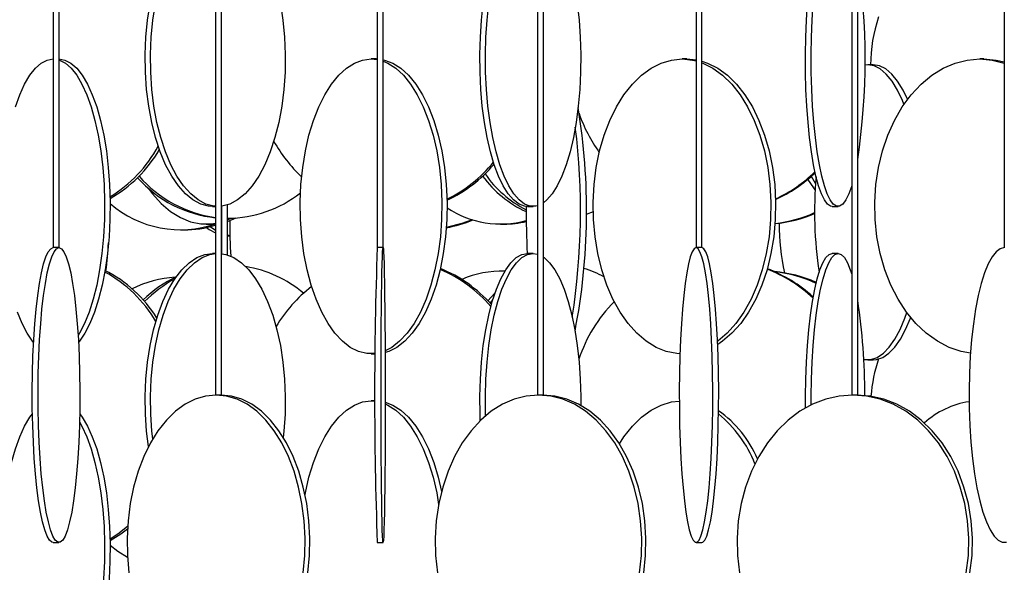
# Model space of a CAD drawing. Header units: millimetres. Extents: x 495 to 2657, y 518 to 2595.
# Tile 30 of 96: x 742 to 825, y 2105 to 2152. Entities that reach past the tile are written whole.
import ezdxf

# ---------------------------------------------------------------- set-up
doc = ezdxf.new("R2010")
doc.units = ezdxf.units.MM

msp = doc.modelspace()

# ---------------------------------------------------------------- linework, layer by layer
at = {"color": 7, "linetype": 'Continuous', "lineweight": 25}
for p, q in [((744.421, 2574.798), (744.421, 2132.548)), ((744.921, 2132.548), (744.921, 2574.798)), ((758.196, 2574.798), (758.196, 2120.048)), ((758.696, 2120.048), (758.696, 2574.798)), ((771.915, 2574.798), (771.915, 2132.548)), ((772.415, 2132.548), (772.415, 2574.798)), ((785.52, 2574.798), (785.52, 2120.048)), ((786.02, 2120.048), (786.02, 2574.798)), ((798.957, 2574.798), (798.957, 2132.548)), ((799.457, 2132.548), (799.457, 2574.798)), ((812.17, 2574.798), (812.17, 2120.048)), ((812.67, 2120.048), (812.67, 2574.798)), ((825.104, 2574.798), (825.104, 2132.548)), ((771.827, 2148.548), (771.388, 2148.548)), ((771.388, 2148.548), (771.915, 2148.5)), ((771.827, 2148.548), (771.915, 2148.547)), ((798.169, 2148.548), (797.77, 2148.548)), ((798.169, 2148.548), (798.957, 2148.48)), ((823.371, 2148.548), (823.021, 2148.548)), ((813.528, 2148.048), (813.28, 2148.03)), ((813.994, 2148.048), (813.528, 2148.048)), ((757.953, 2136.048), (758.196, 2136.048)), ((758.723, 2132.028), (758.723, 2136.069)), ((759.223, 2131.918), (759.223, 2136.179)), ((784.659, 2136.048), (785.133, 2136.048)), ((810.513, 2136.048), (811.005, 2136.048)), ((759.223, 2134.772), (759.957, 2135.071)), ((759.223, 2134.919), (759.517, 2135.051)), ((759.223, 2135.048), (759.307, 2135.048)), ((790.234, 2135.581), (789.631, 2135.363)), ((755.233, 2134.048), (755.507, 2134.048)), ((757.407, 2134.548), (757.807, 2134.548)), ((757.807, 2134.548), (758.216, 2134.567)), ((782.368, 2134.548), (782.671, 2134.548)), ((759.223, 2133.624), (759.41, 2133.587)), ((759.223, 2133.558), (759.411, 2133.549)), ((744.921, 2132.548), (744.421, 2132.548)), ((772.415, 2132.548), (771.915, 2132.548)), ((798.959, 2132.548), (798.957, 2132.548)), ((799.457, 2132.548), (798.959, 2132.548)), ((825.111, 2132.548), (825.104, 2132.548)), ((758.196, 2132.048), (757.953, 2132.048)), ((785.133, 2132.048), (784.659, 2132.048)), ((785.133, 2132.048), (785.52, 2131.991)), ((811.005, 2132.048), (810.513, 2132.048)), ((782.671, 2130.548), (782.368, 2130.548)), ((781.304, 2128.04), (781.899, 2128.681)), ((808.871, 2128.378), (808.912, 2128.436)), ((771.388, 2123.548), (771.745, 2123.548)), ((813.528, 2123.048), (813.994, 2123.048)), ((758.247, 2120.048), (758.196, 2120.048)), ((758.696, 2120.048), (758.247, 2120.048)), ((785.592, 2120.048), (785.52, 2120.048)), ((786.02, 2120.048), (785.592, 2120.048)), ((812.265, 2120.048), (812.17, 2120.048)), ((812.67, 2120.048), (812.265, 2120.048)), ((771.739, 2119.548), (771.388, 2119.548)), ((771.388, 2119.548), (771.739, 2119.527)), ((744.424, 2107.548), (744.919, 2107.548)), ((771.915, 2107.548), (772.415, 2107.548)), ((798.959, 2107.548), (799.455, 2107.548))]:
    msp.add_line(p, q, dxfattribs=at)
at = {"color": 7, "linetype": 'Continuous', "lineweight": 25, "flags": 128}
for points in [[(757.953, 2136.048), (757.614, 2136.07), (756.941, 2136.245), (756.282, 2136.593), (755.647, 2137.109), (755.044, 2137.785), (754.481, 2138.613), (753.968, 2139.58), (753.51, 2140.672), (753.115, 2141.876), (752.788, 2143.173), (752.533, 2144.545), (752.354, 2145.974), (752.254, 2147.438), (752.234, 2148.919), (752.294, 2150.394), (752.434, 2151.843), (752.651, 2153.246)], [(758.196, 2136.056), (758.059, 2136.07), (757.386, 2136.245), (756.727, 2136.593), (756.091, 2137.109), (755.488, 2137.785), (754.926, 2138.613), (754.412, 2139.58), (753.955, 2140.672), (753.56, 2141.876), (753.232, 2143.173), (752.978, 2144.545), (752.799, 2145.974), (752.699, 2147.438), (752.679, 2148.919), (752.739, 2150.394), (752.879, 2151.843), (753.096, 2153.246)], [(763.7, 2153.246), (763.917, 2151.843), (764.057, 2150.394), (764.117, 2148.919), (764.097, 2147.438), (763.997, 2145.974), (763.818, 2144.545), (763.563, 2143.173), (763.236, 2141.876), (762.841, 2140.672), (762.383, 2139.58), (761.87, 2138.613), (761.307, 2137.785), (760.704, 2137.109), (760.069, 2136.593), (759.41, 2136.245), (758.737, 2136.07), (758.723, 2136.069)], [(784.659, 2136.048), (784.42, 2136.07), (783.944, 2136.245), (783.479, 2136.593), (783.03, 2137.109), (782.604, 2137.785), (782.206, 2138.613), (781.844, 2139.58), (781.52, 2140.672), (781.241, 2141.876), (781.01, 2143.173), (780.83, 2144.545), (780.704, 2145.974), (780.633, 2147.438), (780.619, 2148.919), (780.661, 2150.394), (780.76, 2151.843), (780.913, 2153.246)], [(785.52, 2136.106), (785.372, 2136.07), (784.893, 2136.07), (784.417, 2136.245), (783.952, 2136.593), (783.503, 2137.109), (783.077, 2137.785), (782.68, 2138.613), (782.317, 2139.58), (781.994, 2140.672), (781.714, 2141.876), (781.483, 2143.173), (781.303, 2144.545), (781.177, 2145.974), (781.106, 2147.438), (781.092, 2148.919), (781.134, 2150.394), (781.233, 2151.843), (781.387, 2153.246)], [(788.879, 2153.246), (789.032, 2151.843), (789.131, 2150.394), (789.173, 2148.919), (789.159, 2147.438), (789.088, 2145.974), (788.962, 2144.545), (788.782, 2143.173), (788.551, 2141.876), (788.272, 2140.672), (787.948, 2139.58), (787.585, 2138.613), (787.188, 2137.785), (786.762, 2137.109), (786.313, 2136.593), (786.02, 2136.354)], [(810.513, 2136.048), (810.378, 2136.07), (810.11, 2136.245), (809.848, 2136.593), (809.595, 2137.109), (809.355, 2137.785), (809.132, 2138.613), (808.927, 2139.58), (808.745, 2140.672), (808.588, 2141.876), (808.458, 2143.173), (808.356, 2144.545), (808.285, 2145.974), (808.245, 2147.438), (808.237, 2148.919), (808.261, 2150.394), (808.317, 2151.843), (808.403, 2153.246)], [(812.17, 2137.807), (812.163, 2137.785), (811.923, 2137.109), (811.67, 2136.593), (811.408, 2136.245), (811.14, 2136.07), (810.87, 2136.07), (810.602, 2136.245), (810.34, 2136.593), (810.087, 2137.109), (809.847, 2137.785), (809.623, 2138.613), (809.419, 2139.58), (809.237, 2140.672), (809.079, 2141.876), (808.949, 2143.173), (808.848, 2144.545), (808.777, 2145.974), (808.737, 2147.438), (808.729, 2148.919), (808.753, 2150.394), (808.808, 2151.843), (808.895, 2153.246)], [(741.227, 2144.486), (741.597, 2145.517), (742.007, 2146.416), (742.451, 2147.169), (742.922, 2147.766), (743.415, 2148.199), (743.922, 2148.461), (744.437, 2148.548)], [(744.906, 2148.548), (745.42, 2148.461), (745.928, 2148.199), (746.421, 2147.766), (746.892, 2147.169), (747.336, 2146.416), (747.746, 2145.517), (748.116, 2144.486), (748.44, 2143.336), (748.716, 2142.083), (748.937, 2140.746), (749.102, 2139.343), (749.208, 2137.894), (749.254, 2136.419), (749.239, 2134.938), (749.163, 2133.474), (749.027, 2132.045), (748.833, 2130.673), (748.584, 2129.376), (748.284, 2128.172), (747.936, 2127.08), (747.546, 2126.113), (747.118, 2125.285), (746.659, 2124.609), (746.576, 2124.506)], [(744.921, 2148.471), (744.952, 2148.461), (745.459, 2148.199), (745.952, 2147.766), (746.423, 2147.169), (746.867, 2146.416), (747.277, 2145.517), (747.647, 2144.486), (747.972, 2143.336), (748.247, 2142.083), (748.468, 2140.746), (748.634, 2139.343), (748.74, 2137.894), (748.785, 2136.419), (748.77, 2134.938), (748.694, 2133.474), (748.558, 2132.045), (748.364, 2130.673), (748.116, 2129.376), (747.815, 2128.172), (747.467, 2127.08), (747.077, 2126.113), (746.649, 2125.285), (746.541, 2125.107)], [(771.746, 2123.57), (771.744, 2123.57), (771.032, 2123.57), (770.325, 2123.745), (769.633, 2124.093), (768.966, 2124.609), (768.332, 2125.285), (767.741, 2126.113), (767.202, 2127.08), (766.721, 2128.172), (766.306, 2129.376), (765.962, 2130.673), (765.695, 2132.045), (765.507, 2133.474), (765.402, 2134.938), (765.381, 2136.419), (765.444, 2137.894), (765.591, 2139.343), (765.819, 2140.746), (766.125, 2142.083), (766.505, 2143.336), (766.954, 2144.486), (767.465, 2145.517), (768.031, 2146.416), (768.644, 2147.169), (769.296, 2147.766), (769.977, 2148.199), (770.678, 2148.461), (771.388, 2148.548), (771.388, 2148.548)], [(772.415, 2148.488), (772.538, 2148.461), (773.239, 2148.199), (773.92, 2147.766), (774.571, 2147.169), (775.184, 2146.416), (775.75, 2145.517), (776.261, 2144.486), (776.71, 2143.336), (777.09, 2142.083), (777.396, 2140.746), (777.624, 2139.343), (777.771, 2137.894), (777.834, 2136.419), (777.813, 2134.938), (777.708, 2133.474), (777.52, 2132.045), (777.253, 2130.673), (776.909, 2129.376), (776.494, 2128.172), (776.013, 2127.08), (775.474, 2126.113), (774.883, 2125.285), (774.25, 2124.609), (773.582, 2124.093), (772.89, 2123.745), (772.584, 2123.648)], [(772.415, 2148.365), (772.8, 2148.199), (773.481, 2147.766), (774.133, 2147.169), (774.746, 2146.416), (775.312, 2145.517), (775.823, 2144.486), (776.272, 2143.336), (776.652, 2142.083), (776.958, 2140.746), (777.186, 2139.343), (777.333, 2137.894), (777.396, 2136.419), (777.375, 2134.938), (777.27, 2133.474), (777.082, 2132.045), (776.814, 2130.673), (776.471, 2129.376), (776.055, 2128.172), (775.575, 2127.08), (775.035, 2126.113), (774.445, 2125.285), (773.811, 2124.609), (773.144, 2124.093), (772.583, 2123.798)], [(797.593, 2123.552), (797.324, 2123.57), (796.436, 2123.745), (795.568, 2124.093), (794.73, 2124.609), (793.935, 2125.285), (793.194, 2126.113), (792.517, 2127.08), (791.914, 2128.172), (791.393, 2129.376), (790.961, 2130.673), (790.626, 2132.045), (790.39, 2133.474), (790.258, 2134.938), (790.232, 2136.419), (790.311, 2137.894), (790.495, 2139.343), (790.781, 2140.746), (791.166, 2142.083), (791.643, 2143.336), (792.206, 2144.486), (792.847, 2145.517), (793.557, 2146.416), (794.326, 2147.169), (795.144, 2147.766), (795.999, 2148.199), (796.878, 2148.461), (797.77, 2148.548)], [(797.77, 2148.548), (798.662, 2148.461), (798.957, 2148.393)], [(799.457, 2148.365), (799.941, 2148.199), (800.795, 2147.766), (801.613, 2147.169), (802.382, 2146.416), (803.093, 2145.517), (803.734, 2144.486), (804.297, 2143.336), (804.774, 2142.083), (805.158, 2140.746), (805.444, 2139.343), (805.628, 2137.894), (805.708, 2136.419), (805.681, 2134.938), (805.549, 2133.474), (805.314, 2132.045), (804.978, 2130.673), (804.547, 2129.376), (804.026, 2128.172), (803.422, 2127.08), (802.746, 2126.113), (802.004, 2125.285), (801.209, 2124.609), (800.793, 2124.329)], [(799.457, 2148.232), (799.542, 2148.199), (800.396, 2147.766), (801.214, 2147.169), (801.984, 2146.416), (802.694, 2145.517), (803.335, 2144.486), (803.898, 2143.336), (804.375, 2142.083), (804.759, 2140.746), (805.046, 2139.343), (805.23, 2137.894), (805.309, 2136.419), (805.283, 2134.938), (805.151, 2133.474), (804.915, 2132.045), (804.579, 2130.673), (804.148, 2129.376), (803.627, 2128.172), (803.024, 2127.08), (802.347, 2126.113), (801.606, 2125.285), (800.811, 2124.609), (800.781, 2124.588)], [(822.235, 2123.597), (821.444, 2123.745), (820.417, 2124.093), (819.428, 2124.609), (818.488, 2125.285), (817.612, 2126.113), (816.812, 2127.08), (816.099, 2128.172), (815.484, 2129.376), (814.974, 2130.673), (814.577, 2132.045), (814.299, 2133.474), (814.143, 2134.938), (814.111, 2136.419), (814.205, 2137.894), (814.423, 2139.343), (814.761, 2140.746), (815.215, 2142.083), (815.779, 2143.336), (816.444, 2144.486), (817.202, 2145.517), (818.041, 2146.416), (818.951, 2147.169), (819.917, 2147.766), (820.927, 2148.199), (821.966, 2148.461), (823.021, 2148.548)], [(823.021, 2148.548), (824.075, 2148.461), (825.104, 2148.202)], [(823.371, 2148.548), (824.425, 2148.461), (825.104, 2148.31)], [(816.598, 2144.715), (816.476, 2145.017), (816.05, 2145.916), (815.59, 2146.669), (815.1, 2147.266), (814.588, 2147.699), (814.062, 2147.961), (813.528, 2148.048)], [(816.895, 2145.128), (816.517, 2145.916), (816.056, 2146.669), (815.566, 2147.266), (815.055, 2147.699), (814.528, 2147.961), (813.994, 2148.048)], [(809.065, 2137.453), (808.947, 2137.613), (808.455, 2138.357)], [(809.099, 2137.994), (808.741, 2138.58), (808.732, 2138.594)], [(752.494, 2137.59), (752.847, 2137.113), (753.586, 2136.285), (754.378, 2135.609), (755.213, 2135.093), (756.078, 2134.745), (756.962, 2134.57), (757.853, 2134.57), (758.196, 2134.617)], [(779.98, 2134.915), (779.086, 2134.593), (777.775, 2134.262)], [(757.422, 2134.26), (757.67, 2134.093), (758.196, 2133.817)], [(757.751, 2134.339), (758.106, 2134.093), (758.196, 2134.038)], [(744.424, 2107.548), (744.319, 2107.57), (744.11, 2107.745), (743.906, 2108.093), (743.709, 2108.609), (743.522, 2109.285), (743.348, 2110.113), (743.189, 2111.08), (743.047, 2112.172), (742.924, 2113.376), (742.823, 2114.673), (742.744, 2116.045), (742.688, 2117.474), (742.657, 2118.938), (742.651, 2120.419), (742.67, 2121.894), (742.713, 2123.343), (742.78, 2124.746), (742.871, 2126.083), (742.983, 2127.336), (743.115, 2128.486), (743.266, 2129.517), (743.433, 2130.416), (743.614, 2131.169), (743.806, 2131.766), (744.007, 2132.199), (744.214, 2132.461), (744.424, 2132.548), (744.424, 2132.548)], [(744.919, 2132.548), (745.129, 2132.461), (745.335, 2132.199), (745.536, 2131.766), (745.729, 2131.169), (745.91, 2130.416), (746.077, 2129.517), (746.227, 2128.486), (746.36, 2127.336), (746.472, 2126.083), (746.562, 2124.746), (746.63, 2123.343), (746.673, 2121.894), (746.692, 2120.419), (746.685, 2118.938), (746.654, 2117.474), (746.599, 2116.045), (746.52, 2114.673), (746.418, 2113.376), (746.296, 2112.172), (746.154, 2111.08), (745.995, 2110.113), (745.821, 2109.285), (745.634, 2108.609), (745.437, 2108.093), (745.233, 2107.745), (745.024, 2107.57), (744.814, 2107.57), (744.605, 2107.745), (744.401, 2108.093), (744.204, 2108.609), (744.017, 2109.285), (743.843, 2110.113), (743.684, 2111.08), (743.542, 2112.172), (743.419, 2113.376), (743.318, 2114.673), (743.239, 2116.045), (743.183, 2117.474), (743.152, 2118.938), (743.146, 2120.419), (743.165, 2121.894), (743.208, 2123.343), (743.275, 2124.746), (743.366, 2126.083), (743.478, 2127.336), (743.61, 2128.486), (743.761, 2129.517), (743.928, 2130.416), (744.109, 2131.169), (744.301, 2131.766), (744.502, 2132.199), (744.709, 2132.461), (744.919, 2132.548)], [(772.415, 2132.548), (772.436, 2132.461), (772.456, 2132.199), (772.476, 2131.766), (772.496, 2131.169), (772.514, 2130.416), (772.53, 2129.517), (772.545, 2128.486), (772.558, 2127.336), (772.57, 2126.083), (772.579, 2124.746), (772.585, 2123.343), (772.59, 2121.894), (772.591, 2120.419), (772.591, 2118.938), (772.588, 2117.474), (772.582, 2116.045), (772.574, 2114.673), (772.564, 2113.376), (772.552, 2112.172), (772.538, 2111.08), (772.522, 2110.113), (772.505, 2109.285), (772.486, 2108.609), (772.467, 2108.093), (772.446, 2107.745), (772.425, 2107.57), (772.404, 2107.57), (772.384, 2107.745), (772.363, 2108.093), (772.344, 2108.609), (772.325, 2109.285), (772.308, 2110.113), (772.292, 2111.08), (772.278, 2112.172), (772.266, 2113.376), (772.255, 2114.673), (772.248, 2116.045), (772.242, 2117.474), (772.239, 2118.938), (772.238, 2120.419), (772.24, 2121.894), (772.245, 2123.343), (772.251, 2124.746), (772.26, 2126.083), (772.271, 2127.336), (772.285, 2128.486), (772.3, 2129.517), (772.316, 2130.416), (772.334, 2131.169), (772.353, 2131.766), (772.373, 2132.199), (772.394, 2132.461), (772.415, 2132.548)], [(798.959, 2132.548), (798.79, 2132.461), (798.624, 2132.199), (798.463, 2131.766), (798.309, 2131.169), (798.164, 2130.416), (798.03, 2129.517), (797.909, 2128.486), (797.802, 2127.336), (797.712, 2126.083), (797.64, 2124.746), (797.586, 2123.343), (797.551, 2121.894), (797.536, 2120.419), (797.541, 2118.938), (797.566, 2117.474), (797.611, 2116.045), (797.674, 2114.673), (797.755, 2113.376), (797.854, 2112.172), (797.967, 2111.08), (798.095, 2110.113), (798.235, 2109.285), (798.385, 2108.609), (798.543, 2108.093), (798.707, 2107.745), (798.874, 2107.57), (799.043, 2107.57), (799.21, 2107.745), (799.374, 2108.093), (799.532, 2108.609), (799.682, 2109.285), (799.822, 2110.113), (799.95, 2111.08), (800.064, 2112.172), (800.162, 2113.376), (800.244, 2114.673), (800.307, 2116.045), (800.351, 2117.474), (800.376, 2118.938), (800.381, 2120.419), (800.366, 2121.894), (800.332, 2123.343), (800.278, 2124.746), (800.205, 2126.083), (800.115, 2127.336), (800.009, 2128.486), (799.888, 2129.517), (799.754, 2130.416), (799.609, 2131.169), (799.454, 2131.766), (799.293, 2132.199), (799.127, 2132.461), (798.959, 2132.548)], [(799.455, 2107.548), (799.54, 2107.57), (799.707, 2107.745), (799.871, 2108.093), (800.029, 2108.609), (800.179, 2109.285), (800.319, 2110.113), (800.447, 2111.08), (800.561, 2112.172), (800.659, 2113.376), (800.74, 2114.673), (800.804, 2116.045), (800.848, 2117.474), (800.873, 2118.938), (800.878, 2120.419), (800.863, 2121.894), (800.828, 2123.343), (800.774, 2124.746), (800.702, 2126.083), (800.612, 2127.336), (800.506, 2128.486), (800.385, 2129.517), (800.251, 2130.416), (800.105, 2131.169), (799.951, 2131.766), (799.79, 2132.199), (799.624, 2132.461), (799.455, 2132.548), (799.455, 2132.548)], [(825.111, 2132.548), (824.756, 2132.461), (824.407, 2132.199), (824.067, 2131.766), (823.741, 2131.169), (823.435, 2130.416), (823.153, 2129.517), (822.898, 2128.486), (822.674, 2127.336), (822.484, 2126.083), (822.331, 2124.746), (822.218, 2123.343), (822.144, 2121.894), (822.113, 2120.419), (822.123, 2118.938), (822.176, 2117.474), (822.27, 2116.045), (822.403, 2114.673), (822.575, 2113.376), (822.782, 2112.172), (823.022, 2111.08), (823.291, 2110.113), (823.586, 2109.285), (823.902, 2108.609), (824.235, 2108.093), (824.58, 2107.745), (824.933, 2107.57), (825.289, 2107.57)], [(752.512, 2115.681), (752.354, 2116.974), (752.254, 2118.438), (752.234, 2119.919), (752.294, 2121.394), (752.434, 2122.843), (752.651, 2124.246), (752.943, 2125.583), (753.305, 2126.836), (753.732, 2127.986), (754.218, 2129.017), (754.757, 2129.916), (755.341, 2130.669), (755.961, 2131.266), (756.609, 2131.699), (757.277, 2131.961), (757.953, 2132.048)], [(752.87, 2116.325), (752.799, 2116.974), (752.699, 2118.438), (752.679, 2119.919), (752.739, 2121.394), (752.879, 2122.843), (753.096, 2124.246), (753.387, 2125.583), (753.749, 2126.836), (754.176, 2127.986), (754.663, 2129.017), (755.201, 2129.916), (755.785, 2130.669), (756.406, 2131.266), (757.054, 2131.699), (757.721, 2131.961), (758.196, 2132.041)], [(758.723, 2132.028), (759.074, 2131.961), (759.742, 2131.699), (760.39, 2131.266), (761.01, 2130.669), (761.594, 2129.916), (762.133, 2129.017), (762.619, 2127.986), (763.046, 2126.836), (763.408, 2125.583), (763.7, 2124.246), (763.917, 2122.843), (764.057, 2121.394), (764.117, 2119.919), (764.097, 2118.438), (763.997, 2116.974), (763.942, 2116.459)], [(780.653, 2117.874), (780.633, 2118.438), (780.619, 2119.919), (780.661, 2121.394), (780.76, 2122.843), (780.913, 2124.246), (781.119, 2125.583), (781.375, 2126.836), (781.677, 2127.986), (782.02, 2129.017), (782.401, 2129.916), (782.814, 2130.669), (783.252, 2131.266), (783.71, 2131.699), (784.181, 2131.961), (784.659, 2132.048)], [(781.111, 2118.29), (781.106, 2118.438), (781.092, 2119.919), (781.134, 2121.394), (781.233, 2122.843), (781.387, 2124.246), (781.592, 2125.583), (781.848, 2126.836), (782.15, 2127.986), (782.494, 2129.017), (782.874, 2129.916), (783.287, 2130.669), (783.725, 2131.266), (784.183, 2131.699), (784.654, 2131.961), (785.133, 2132.048)], [(786.02, 2131.743), (786.082, 2131.699), (786.54, 2131.266), (786.978, 2130.669), (787.391, 2129.916), (787.771, 2129.017), (788.115, 2127.986), (788.417, 2126.836), (788.673, 2125.583), (788.879, 2124.246), (789.032, 2122.843), (789.131, 2121.394), (789.173, 2119.919), (789.173, 2119.172)], [(808.239, 2118.952), (808.237, 2119.919), (808.261, 2121.394), (808.317, 2122.843), (808.403, 2124.246), (808.519, 2125.583), (808.663, 2126.836), (808.833, 2127.986), (809.027, 2129.017), (809.241, 2129.916), (809.473, 2130.669), (809.72, 2131.266), (809.978, 2131.699), (810.244, 2131.961), (810.513, 2132.048)], [(808.729, 2119.212), (808.729, 2119.919), (808.753, 2121.394), (808.808, 2122.843), (808.895, 2124.246), (809.011, 2125.583), (809.155, 2126.836), (809.325, 2127.986), (809.518, 2129.017), (809.733, 2129.916), (809.965, 2130.669), (810.212, 2131.266), (810.47, 2131.699), (810.736, 2131.961), (811.005, 2132.048)], [(811.005, 2132.048), (811.274, 2131.961), (811.54, 2131.699), (811.798, 2131.266), (812.045, 2130.669), (812.17, 2130.289)], [(781.485, 2127.848), (781.626, 2128.017), (781.719, 2128.125)], [(742.767, 2124.506), (742.683, 2124.609), (742.225, 2125.285), (741.797, 2126.113), (741.407, 2127.08)], [(813.189, 2123.084), (813.26, 2123.07), (813.795, 2123.07), (814.326, 2123.245), (814.846, 2123.593), (815.348, 2124.109), (815.824, 2124.785), (816.268, 2125.613), (816.673, 2126.58), (816.837, 2127.045)], [(813.994, 2123.048), (814.261, 2123.07), (814.793, 2123.245), (815.313, 2123.593), (815.814, 2124.109), (816.29, 2124.785), (816.734, 2125.613), (817.139, 2126.58), (817.159, 2126.632)], [(758.247, 2120.048), (757.354, 2119.961), (756.473, 2119.699), (755.618, 2119.266), (754.799, 2118.669), (754.028, 2117.916), (753.317, 2117.017), (752.675, 2115.986), (752.111, 2114.836), (751.634, 2113.583), (751.249, 2112.246), (750.962, 2110.843), (750.778, 2109.394), (750.699, 2107.919), (750.725, 2106.438), (750.857, 2104.974)], [(765.637, 2104.974), (765.769, 2106.438), (765.796, 2107.919), (765.716, 2109.394), (765.532, 2110.843), (765.246, 2112.246), (764.861, 2113.583), (764.383, 2114.836), (763.819, 2115.986), (763.177, 2117.017), (762.466, 2117.916), (761.696, 2118.669), (760.877, 2119.266), (760.021, 2119.699), (759.14, 2119.961), (758.247, 2120.048)], [(766.036, 2104.974), (766.168, 2106.438), (766.194, 2107.919), (766.115, 2109.394), (765.931, 2110.843), (765.644, 2112.246), (765.259, 2113.583), (764.782, 2114.836), (764.218, 2115.986), (763.576, 2117.017), (762.865, 2117.916), (762.094, 2118.669), (761.275, 2119.266), (760.42, 2119.699), (759.539, 2119.961), (758.646, 2120.048)], [(785.592, 2120.048), (784.556, 2119.961), (783.534, 2119.699), (782.541, 2119.266), (781.59, 2118.669), (780.696, 2117.916), (779.871, 2117.017), (779.126, 2115.986), (778.472, 2114.836), (777.918, 2113.583), (777.471, 2112.246), (777.138, 2110.843), (776.925, 2109.394), (776.832, 2107.919), (776.863, 2106.438), (777.016, 2104.974)], [(794.168, 2104.974), (794.321, 2106.438), (794.352, 2107.919), (794.26, 2109.394), (794.046, 2110.843), (793.713, 2112.246), (793.267, 2113.583), (792.713, 2114.836), (792.058, 2115.986), (791.313, 2117.017), (790.488, 2117.916), (789.594, 2118.669), (788.644, 2119.266), (787.651, 2119.699), (786.629, 2119.961), (785.592, 2120.048)], [(794.525, 2104.974), (794.678, 2106.438), (794.709, 2107.919), (794.616, 2109.394), (794.403, 2110.843), (794.07, 2112.246), (793.623, 2113.583), (793.069, 2114.836), (792.415, 2115.986), (791.67, 2117.017), (790.845, 2117.916), (789.951, 2118.669), (789, 2119.266), (788.007, 2119.699), (786.985, 2119.961), (785.949, 2120.048)], [(812.265, 2120.048), (811.102, 2119.961), (809.956, 2119.699), (808.842, 2119.266), (807.776, 2118.669), (806.773, 2117.916), (805.847, 2117.017), (805.011, 2115.986), (804.277, 2114.836), (803.655, 2113.583), (803.154, 2112.246), (802.781, 2110.843), (802.541, 2109.394), (802.438, 2107.919), (802.472, 2106.438), (802.644, 2104.974)], [(821.886, 2104.974), (822.058, 2106.438), (822.093, 2107.919), (821.989, 2109.394), (821.749, 2110.843), (821.376, 2112.246), (820.875, 2113.583), (820.253, 2114.836), (819.519, 2115.986), (818.684, 2117.017), (817.758, 2117.916), (816.755, 2118.669), (815.689, 2119.266), (814.575, 2119.699), (813.428, 2119.961), (812.265, 2120.048)], [(822.195, 2104.974), (822.367, 2106.438), (822.401, 2107.919), (822.298, 2109.394), (822.058, 2110.843), (821.685, 2112.246), (821.184, 2113.583), (820.562, 2114.836), (819.828, 2115.986), (818.992, 2117.017), (818.066, 2117.916), (817.063, 2118.669), (815.997, 2119.266), (814.883, 2119.699), (813.737, 2119.961), (812.574, 2120.048)], [(765.79, 2111.598), (765.819, 2111.746), (766.125, 2113.083), (766.505, 2114.336), (766.954, 2115.486), (767.465, 2116.517), (768.031, 2117.416), (768.644, 2118.169), (769.296, 2118.766), (769.977, 2119.199), (770.678, 2119.461), (771.388, 2119.548)], [(772.591, 2119.447), (773.239, 2119.199), (773.92, 2118.766), (774.571, 2118.169), (775.184, 2117.416), (775.75, 2116.517), (776.261, 2115.486), (776.71, 2114.336), (777.09, 2113.083), (777.371, 2111.877)], [(772.591, 2119.295), (772.8, 2119.199), (773.481, 2118.766), (774.133, 2118.169), (774.746, 2117.416), (775.312, 2116.517), (775.823, 2115.486), (776.272, 2114.336), (776.652, 2113.083), (776.958, 2111.746), (777.125, 2110.774)], [(792.457, 2115.92), (792.847, 2116.517), (793.557, 2117.416), (794.326, 2118.169), (795.144, 2118.766), (795.999, 2119.199), (796.878, 2119.461), (797.537, 2119.542)], [(742.767, 2095.506), (742.683, 2095.609), (742.225, 2096.285), (741.797, 2097.113), (741.407, 2098.08), (741.059, 2099.172), (740.758, 2100.376), (740.51, 2101.673), (740.316, 2103.045), (740.18, 2104.474), (740.104, 2105.938), (740.089, 2107.419), (740.134, 2108.894), (740.24, 2110.343), (740.406, 2111.746), (740.627, 2113.083), (740.902, 2114.336), (741.227, 2115.486), (741.597, 2116.517), (742.007, 2117.416), (742.451, 2118.169), (742.665, 2118.464)], [(746.678, 2118.464), (746.892, 2118.169), (747.336, 2117.416), (747.746, 2116.517), (748.116, 2115.486), (748.44, 2114.336), (748.716, 2113.083), (748.937, 2111.746), (749.102, 2110.343), (749.208, 2108.894), (749.254, 2107.419), (749.239, 2105.938), (749.163, 2104.474), (749.027, 2103.045), (748.833, 2101.673), (748.584, 2100.376), (748.284, 2099.172), (747.936, 2098.08), (747.546, 2097.113), (747.118, 2096.285), (746.659, 2095.609), (746.576, 2095.506)], [(746.663, 2117.788), (746.867, 2117.416), (747.277, 2116.517), (747.647, 2115.486), (747.972, 2114.336), (748.247, 2113.083), (748.468, 2111.746), (748.634, 2110.343), (748.74, 2108.894), (748.785, 2107.419), (748.77, 2105.938), (748.694, 2104.474), (748.558, 2103.045), (748.364, 2101.673), (748.116, 2100.376), (747.815, 2099.172), (747.467, 2098.08), (747.077, 2097.113), (746.649, 2096.285), (746.541, 2096.107)], [(749.247, 2107.864), (749.901, 2108.285), (750.742, 2108.94)], [(749.25, 2107.712), (750.17, 2108.285), (750.728, 2108.704)], [(750.735, 2106.262), (749.912, 2106.785), (749.255, 2107.289)]]:
    msp.add_lwpolyline(points, dxfattribs=at)
at = {"color": 7, "linetype": 'Continuous', "lineweight": 25}
for centre, radius, start, end in [((756.036, 2148.548), 57.272, 351.43607, 8.56393), ((826.267, 2148.048), 12.501, 161.03594, 180.00003), ((736.099, 2135.666), 53.574, 349.02572, 9.42209), ((800.946, 2147.999), 12.582, 198.82156, 215.88128), ((730.999, 2135.644), 58.158, 351.11001, 7.04182), ((773.894, 2147.598), 12.33, 209.30754, 227.10289), ((743.331, 2146.595), 11.388, 301.29422, 331.48825), ((743.676, 2146.521), 11.282, 299.60705, 329.92488), ((772.67, 2147.174), 11.717, 296.12525, 320.97489), ((772.894, 2147.127), 11.658, 295.06127, 320.00978), ((759.262, 2145.308), 10.276, 221.67997, 264.04557), ((759.599, 2145.472), 10.453, 221.06345, 262.29158), ((788.41, 2144.114), 9.342, 216.05662, 245.57081), ((788.873, 2144.241), 9.518, 214.80824, 242.96475), ((800.532, 2147.779), 12.248, 294.96742, 314.05771), ((800.632, 2147.776), 12.244, 294.4677, 313.53723), ((842.176, 2135.558), 33.167, 174.81217, 188.83914), ((759.235, 2144.956), 9.907, 269.92809, 308.5094), ((755.224, 2143.176), 9.114, 229.0829, 289.16296), ((782.359, 2142.694), 8.14, 236.25293, 285.61652), ((850.79, 2135.538), 66.243, 179.55485, 183.02019), ((784.641, 2134.049), 25.235, 178.20567, 185.08536), ((775.656, 2145.871), 11.824, 280.31538, 291.81122), ((804.697, 2145.479), 10.932, 275.0527, 293.25203), ((804.508, 2145.492), 10.945, 276.0439, 294.29881), ((755.5, 2142.916), 8.868, 270.04487, 287.70355), ((782.666, 2142.526), 7.978, 270.0395, 283.66767), ((825.145, 2134.512), 19.127, 179.65557, 192.39616), ((716.041, 2134.851), 33.135, 352.5754, 356.74124), ((1118.211, 2120.048), 346.521, 177.93273, 182.06727), ((759.117, 2120.892), 10.178, 49.93976, 80.72591), ((772.743, 2120.013), 11.602, 40.56858, 67.09126), ((772.98, 2120.085), 11.516, 41.53024, 68.10049), ((787.392, 2123.598), 7.479, 59.85375, 73.96345), ((800.542, 2119.332), 12.231, 47.00038, 68.65997), ((800.642, 2119.335), 12.227, 47.69843, 69.1063), ((743.467, 2120.631), 11.202, 30.34212, 61.56806), ((743.906, 2120.814), 10.957, 31.75834, 63.34423), ((755.279, 2120.969), 9.082, 93.15997, 117.15762), ((759.535, 2120.454), 10.698, 115.83215, 134.27004), ((759.881, 2120.322), 10.861, 118.25501, 135.13971), ((782.377, 2122.476), 8.072, 87.46658, 113.91835), ((804.696, 2119.611), 10.938, 65.91783, 85.26073), ((804.507, 2119.598), 10.952, 64.97117, 84.01842), ((773.765, 2119.599), 12.167, 127.56618, 149.06886), ((800.907, 2119.115), 12.539, 135.13714, 161.5817), ((760.926, 2120.103), 52.354, 359.90488, 8.76061), ((826.267, 2119.048), 12.501, 161.03593, 175.85944), ((823.243, 2112.251), 7.321, 98.87014, 132.13013), ((794.408, 2110.502), 10.238, 21.2699, 50.88931), ((795.36, 2110.907), 9.56, 22.93161, 54.80223)]:
    msp.add_arc(centre, radius, start, end, dxfattribs=at)

doc.saveas('drawing.dxf')
